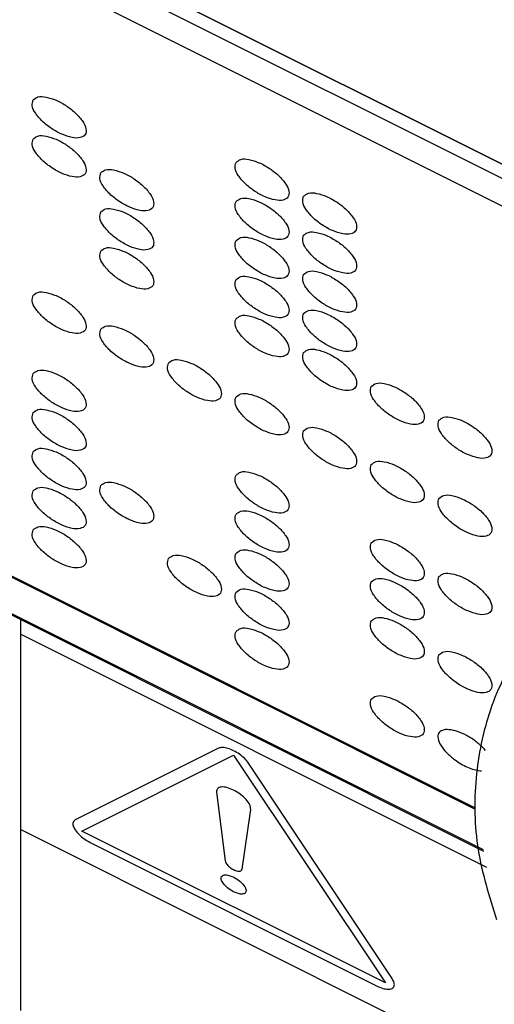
# Model space of a CAD drawing. Header units: inches. Extents: x 60 to 808, y 61 to 535.
# Tile 19 of 27: x 734.9 to 738.18, y 395.89 to 402.69. Entities that reach past the tile are written whole.
import ezdxf

# ---------------------------------------------------------------- set-up
doc = ezdxf.new("R2010")
doc.units = ezdxf.units.IN

msp = doc.modelspace()

# ---------------------------------------------------------------- linework, layer by layer
at = {"color": 250, "linetype": 'Continuous'}
for p, q in [((741.3703, 400.1257), (665.988, 437.8169)), ((665.988, 437.8169), (741.3703, 400.1257)), ((741.2703, 400.0757), (698.2041, 421.6088)), ((741.0803, 399.9807), (729.3726, 405.8346)), ((738.0499, 397.236), (729.3676, 401.5771)), ((729.3726, 401.5846), (738.0478, 397.247)), ((729.7957, 401.1031), (734.9052, 398.5483)), ((729.8007, 401.1106), (738.103, 396.9594)), ((734.9052, 398.5483), (738.1051, 396.9484)), ((734.9052, 398.4483), (734.9052, 398.5483)), ((734.9052, 398.4483), (738.1263, 396.8378)), ((734.9052, 397.0983), (734.9052, 398.4483)), ((736.2736, 397.6593), (735.2823, 397.1636)), ((738.1182, 397.6441), (738.1089, 397.6553)), ((735.3284, 397.0867), (736.3774, 397.6112)), ((736.3774, 397.6112), (737.4265, 396.0377)), ((737.4726, 396.0684), (736.4813, 397.5555)), ((738.0805, 397.5033), (738.0918, 397.503)), ((736.2589, 397.3554), (736.3182, 396.8824)), ((736.4367, 396.8231), (736.4959, 397.2369)), ((734.9052, 397.0983), (747.376, 390.8629)), ((734.9052, 395.8483), (734.9052, 397.0983)), ((737.4265, 396.0377), (735.3284, 397.0867)), ((735.3861, 397.0079), (737.3688, 396.0165))]:
    msp.add_line(p, q, dxfattribs=at)
for points, knots in [([(734.991, 402.1379), (734.9874, 402.1248), (734.9789, 402.0932), (735.0092, 402.041), (735.0543, 401.9881), (735.1177, 401.9384), (735.1874, 401.8994), (735.2549, 401.8772), (735.3114, 401.8715), (735.3565, 401.8942), (735.3601, 401.9445), (735.3331, 401.9945), (735.2867, 402.0483), (735.2239, 402.0976), (735.1536, 402.137), (735.0874, 402.1583), (735.0276, 402.1662), (735.0017, 402.1462), (734.991, 402.1379)], [0, 0, 0, 0, 0.039389, 0.095184, 0.168133, 0.251099, 0.334064, 0.407014, 0.462809, 0.502197, 0.541586, 0.597381, 0.670331, 0.753296, 0.836262, 0.909211, 0.965006, 1.004395, 1.004395, 1.004395, 1.004395]), ([(734.991, 401.8679), (734.9874, 401.8548), (734.9789, 401.8232), (735.0092, 401.771), (735.0543, 401.7181), (735.1177, 401.6684), (735.1874, 401.6294), (735.2549, 401.6072), (735.3114, 401.6015), (735.3565, 401.6242), (735.3601, 401.6745), (735.3331, 401.7245), (735.2867, 401.7783), (735.2239, 401.8276), (735.1536, 401.867), (735.0874, 401.8883), (735.0276, 401.8962), (735.0017, 401.8762), (734.991, 401.8679)], [0, 0, 0, 0, 0.039389, 0.095184, 0.168133, 0.251099, 0.334064, 0.407014, 0.462809, 0.502197, 0.541586, 0.597381, 0.670331, 0.753296, 0.836262, 0.909211, 0.965006, 1.004395, 1.004395, 1.004395, 1.004395]), ([(736.3939, 401.7064), (736.3904, 401.6933), (736.3819, 401.6617), (736.4122, 401.6095), (736.4573, 401.5566), (736.5207, 401.5069), (736.5904, 401.4679), (736.6579, 401.4457), (736.7143, 401.4401), (736.7594, 401.4627), (736.763, 401.5131), (736.7361, 401.563), (736.6896, 401.6168), (736.6268, 401.6661), (736.5566, 401.7055), (736.4904, 401.7268), (736.4306, 401.7347), (736.4046, 401.7147), (736.3939, 401.7064)], [0, 0, 0, 0, 0.039389, 0.095184, 0.168133, 0.251099, 0.334064, 0.407014, 0.462809, 0.502197, 0.541586, 0.597381, 0.670331, 0.753296, 0.836262, 0.909211, 0.965006, 1.004395, 1.004395, 1.004395, 1.004395]), ([(735.4586, 401.6341), (735.4551, 401.621), (735.4466, 401.5894), (735.4769, 401.5371), (735.522, 401.4843), (735.5853, 401.4346), (735.6551, 401.3955), (735.7226, 401.3733), (735.779, 401.3677), (735.8241, 401.3904), (735.8277, 401.4407), (735.8008, 401.4907), (735.7543, 401.5444), (735.6915, 401.5938), (735.6212, 401.6332), (735.5551, 401.6545), (735.4952, 401.6624), (735.4693, 401.6423), (735.4586, 401.6341)], [0, 0, 0, 0, 0.039389, 0.095184, 0.168133, 0.251099, 0.334064, 0.407014, 0.462809, 0.502197, 0.541586, 0.597381, 0.670331, 0.753296, 0.836262, 0.909211, 0.965006, 1.004395, 1.004395, 1.004395, 1.004395]), ([(736.3939, 401.4364), (736.3904, 401.4233), (736.3819, 401.3917), (736.4122, 401.3395), (736.4573, 401.2866), (736.5207, 401.2369), (736.5904, 401.1979), (736.6579, 401.1757), (736.7143, 401.1701), (736.7594, 401.1927), (736.763, 401.2431), (736.7361, 401.293), (736.6896, 401.3468), (736.6268, 401.3961), (736.5566, 401.4355), (736.4904, 401.4568), (736.4306, 401.4647), (736.4046, 401.4447), (736.3939, 401.4364)], [0, 0, 0, 0, 0.039389, 0.095184, 0.168133, 0.251099, 0.334064, 0.407014, 0.462809, 0.502197, 0.541586, 0.597381, 0.670331, 0.753296, 0.836262, 0.909211, 0.965006, 1.004395, 1.004395, 1.004395, 1.004395]), ([(736.8616, 401.4726), (736.858, 401.4595), (736.8495, 401.4279), (736.8798, 401.3757), (736.9249, 401.3228), (736.9883, 401.2731), (737.058, 401.2341), (737.1255, 401.2119), (737.182, 401.2062), (737.2271, 401.2289), (737.2307, 401.2792), (737.2038, 401.3292), (737.1573, 401.383), (737.0945, 401.4323), (737.0242, 401.4717), (736.9581, 401.493), (736.8982, 401.5009), (736.8723, 401.4809), (736.8616, 401.4726)], [0, 0, 0, 0, 0.039389, 0.095184, 0.168133, 0.251099, 0.334064, 0.407014, 0.462809, 0.502197, 0.541586, 0.597381, 0.670331, 0.753296, 0.836262, 0.909211, 0.965006, 1.004395, 1.004395, 1.004395, 1.004395]), ([(735.4586, 401.3641), (735.4551, 401.351), (735.4466, 401.3194), (735.4769, 401.2671), (735.522, 401.2143), (735.5853, 401.1646), (735.6551, 401.1255), (735.7226, 401.1033), (735.779, 401.0977), (735.8241, 401.1204), (735.8277, 401.1707), (735.8008, 401.2207), (735.7543, 401.2744), (735.6915, 401.3238), (735.6212, 401.3632), (735.5551, 401.3845), (735.4952, 401.3924), (735.4693, 401.3723), (735.4586, 401.3641)], [0, 0, 0, 0, 0.039389, 0.095184, 0.168133, 0.251099, 0.334064, 0.407014, 0.462809, 0.502197, 0.541586, 0.597381, 0.670331, 0.753296, 0.836262, 0.909211, 0.965006, 1.004395, 1.004395, 1.004395, 1.004395]), ([(736.3939, 401.1664), (736.3904, 401.1533), (736.3819, 401.1217), (736.4122, 401.0695), (736.4573, 401.0166), (736.5207, 400.9669), (736.5904, 400.9279), (736.6579, 400.9057), (736.7143, 400.9001), (736.7594, 400.9227), (736.763, 400.9731), (736.7361, 401.023), (736.6896, 401.0768), (736.6268, 401.1261), (736.5566, 401.1655), (736.4904, 401.1868), (736.4306, 401.1947), (736.4046, 401.1747), (736.3939, 401.1664)], [0, 0, 0, 0, 0.039389, 0.095184, 0.168133, 0.251099, 0.334064, 0.407014, 0.462809, 0.502197, 0.541586, 0.597381, 0.670331, 0.753296, 0.836262, 0.909211, 0.965006, 1.004395, 1.004395, 1.004395, 1.004395]), ([(736.8616, 401.2026), (736.858, 401.1895), (736.8495, 401.1579), (736.8798, 401.1057), (736.9249, 401.0528), (736.9883, 401.0031), (737.058, 400.9641), (737.1255, 400.9419), (737.182, 400.9362), (737.2271, 400.9589), (737.2307, 401.0092), (737.2038, 401.0592), (737.1573, 401.113), (737.0945, 401.1623), (737.0242, 401.2017), (736.9581, 401.223), (736.8982, 401.2309), (736.8723, 401.2109), (736.8616, 401.2026)], [0, 0, 0, 0, 0.039389, 0.095184, 0.168133, 0.251099, 0.334064, 0.407014, 0.462809, 0.502197, 0.541586, 0.597381, 0.670331, 0.753296, 0.836262, 0.909211, 0.965006, 1.004395, 1.004395, 1.004395, 1.004395]), ([(735.4586, 401.0941), (735.4551, 401.081), (735.4466, 401.0494), (735.4769, 400.9971), (735.522, 400.9443), (735.5853, 400.8946), (735.6551, 400.8555), (735.7226, 400.8333), (735.779, 400.8277), (735.8241, 400.8504), (735.8277, 400.9007), (735.8008, 400.9507), (735.7543, 401.0044), (735.6915, 401.0538), (735.6212, 401.0932), (735.5551, 401.1145), (735.4952, 401.1224), (735.4693, 401.1023), (735.4586, 401.0941)], [0, 0, 0, 0, 0.039389, 0.095184, 0.168133, 0.251099, 0.334064, 0.407014, 0.462809, 0.502197, 0.541586, 0.597381, 0.670331, 0.753296, 0.836262, 0.909211, 0.965006, 1.004395, 1.004395, 1.004395, 1.004395]), ([(736.3939, 400.8964), (736.3904, 400.8833), (736.3819, 400.8517), (736.4122, 400.7995), (736.4573, 400.7466), (736.5207, 400.6969), (736.5904, 400.6579), (736.6579, 400.6357), (736.7143, 400.6301), (736.7594, 400.6527), (736.763, 400.7031), (736.7361, 400.753), (736.6896, 400.8068), (736.6268, 400.8561), (736.5566, 400.8955), (736.4904, 400.9168), (736.4306, 400.9247), (736.4046, 400.9047), (736.3939, 400.8964)], [0, 0, 0, 0, 0.039389, 0.095184, 0.168133, 0.251099, 0.334064, 0.407014, 0.462809, 0.502197, 0.541586, 0.597381, 0.670331, 0.753296, 0.836262, 0.909211, 0.965006, 1.004395, 1.004395, 1.004395, 1.004395]), ([(736.8616, 400.9326), (736.858, 400.9195), (736.8495, 400.8879), (736.8798, 400.8357), (736.9249, 400.7828), (736.9883, 400.7331), (737.058, 400.6941), (737.1255, 400.6719), (737.182, 400.6662), (737.2271, 400.6889), (737.2307, 400.7392), (737.2038, 400.7892), (737.1573, 400.843), (737.0945, 400.8923), (737.0242, 400.9317), (736.9581, 400.953), (736.8982, 400.9609), (736.8723, 400.9409), (736.8616, 400.9326)], [0, 0, 0, 0, 0.039389, 0.095184, 0.168133, 0.251099, 0.334064, 0.407014, 0.462809, 0.502197, 0.541586, 0.597381, 0.670331, 0.753296, 0.836262, 0.909211, 0.965006, 1.004395, 1.004395, 1.004395, 1.004395]), ([(734.991, 400.7879), (734.9874, 400.7748), (734.9789, 400.7432), (735.0092, 400.691), (735.0543, 400.6381), (735.1177, 400.5884), (735.1874, 400.5494), (735.2549, 400.5272), (735.3114, 400.5215), (735.3565, 400.5442), (735.3601, 400.5945), (735.3331, 400.6445), (735.2867, 400.6983), (735.2239, 400.7476), (735.1536, 400.787), (735.0874, 400.8083), (735.0276, 400.8162), (735.0017, 400.7962), (734.991, 400.7879)], [0, 0, 0, 0, 0.039389, 0.095184, 0.168133, 0.251099, 0.334064, 0.407014, 0.462809, 0.502197, 0.541586, 0.597381, 0.670331, 0.753296, 0.836262, 0.909211, 0.965006, 1.004395, 1.004395, 1.004395, 1.004395]), ([(736.3939, 400.6264), (736.3904, 400.6133), (736.3819, 400.5817), (736.4122, 400.5295), (736.4573, 400.4766), (736.5207, 400.4269), (736.5904, 400.3879), (736.6579, 400.3657), (736.7143, 400.3601), (736.7594, 400.3827), (736.763, 400.4331), (736.7361, 400.483), (736.6896, 400.5368), (736.6268, 400.5861), (736.5566, 400.6255), (736.4904, 400.6468), (736.4306, 400.6547), (736.4046, 400.6347), (736.3939, 400.6264)], [0, 0, 0, 0, 0.039389, 0.095184, 0.168133, 0.251099, 0.334064, 0.407014, 0.462809, 0.502197, 0.541586, 0.597381, 0.670331, 0.753296, 0.836262, 0.909211, 0.965006, 1.004395, 1.004395, 1.004395, 1.004395]), ([(736.8616, 400.6626), (736.858, 400.6495), (736.8495, 400.6179), (736.8798, 400.5657), (736.9249, 400.5128), (736.9883, 400.4631), (737.058, 400.4241), (737.1255, 400.4019), (737.182, 400.3962), (737.2271, 400.4189), (737.2307, 400.4692), (737.2038, 400.5192), (737.1573, 400.573), (737.0945, 400.6223), (737.0242, 400.6617), (736.9581, 400.683), (736.8982, 400.6909), (736.8723, 400.6709), (736.8616, 400.6626)], [0, 0, 0, 0, 0.039389, 0.095184, 0.168133, 0.251099, 0.334064, 0.407014, 0.462809, 0.502197, 0.541586, 0.597381, 0.670331, 0.753296, 0.836262, 0.909211, 0.965006, 1.004395, 1.004395, 1.004395, 1.004395]), ([(735.4586, 400.5541), (735.4551, 400.541), (735.4466, 400.5094), (735.4769, 400.4571), (735.522, 400.4043), (735.5853, 400.3546), (735.6551, 400.3155), (735.7226, 400.2933), (735.779, 400.2877), (735.8241, 400.3104), (735.8277, 400.3607), (735.8008, 400.4107), (735.7543, 400.4644), (735.6915, 400.5138), (735.6212, 400.5532), (735.5551, 400.5745), (735.4952, 400.5824), (735.4693, 400.5623), (735.4586, 400.5541)], [0, 0, 0, 0, 0.039389, 0.095184, 0.168133, 0.251099, 0.334064, 0.407014, 0.462809, 0.502197, 0.541586, 0.597381, 0.670331, 0.753296, 0.836262, 0.909211, 0.965006, 1.004395, 1.004395, 1.004395, 1.004395]), ([(736.8616, 400.3926), (736.858, 400.3795), (736.8495, 400.3479), (736.8798, 400.2957), (736.9249, 400.2428), (736.9883, 400.1931), (737.058, 400.1541), (737.1255, 400.1319), (737.182, 400.1262), (737.2271, 400.1489), (737.2307, 400.1992), (737.2038, 400.2492), (737.1573, 400.303), (737.0945, 400.3523), (737.0242, 400.3917), (736.9581, 400.413), (736.8982, 400.4209), (736.8723, 400.4009), (736.8616, 400.3926)], [0, 0, 0, 0, 0.039389, 0.095184, 0.168133, 0.251099, 0.334064, 0.407014, 0.462809, 0.502197, 0.541586, 0.597381, 0.670331, 0.753296, 0.836262, 0.909211, 0.965006, 1.004395, 1.004395, 1.004395, 1.004395]), ([(735.9263, 400.3202), (735.9227, 400.3071), (735.9142, 400.2755), (735.9445, 400.2233), (735.9896, 400.1704), (736.053, 400.1207), (736.1227, 400.0817), (736.1902, 400.0595), (736.2467, 400.0539), (736.2918, 400.0765), (736.2954, 400.1269), (736.2684, 400.1769), (736.222, 400.2306), (736.1592, 400.28), (736.0889, 400.3193), (736.0227, 400.3407), (735.9629, 400.3485), (735.937, 400.3285), (735.9263, 400.3202)], [0, 0, 0, 0, 0.039389, 0.095184, 0.168133, 0.251099, 0.334064, 0.407014, 0.462809, 0.502197, 0.541586, 0.597381, 0.670331, 0.753296, 0.836262, 0.909211, 0.965006, 1.004395, 1.004395, 1.004395, 1.004395]), ([(734.991, 400.2479), (734.9874, 400.2348), (734.9789, 400.2032), (735.0092, 400.151), (735.0543, 400.0981), (735.1177, 400.0484), (735.1874, 400.0094), (735.2549, 399.9872), (735.3114, 399.9815), (735.3565, 400.0042), (735.3601, 400.0545), (735.3331, 400.1045), (735.2867, 400.1583), (735.2239, 400.2076), (735.1536, 400.247), (735.0874, 400.2683), (735.0276, 400.2762), (735.0017, 400.2562), (734.991, 400.2479)], [0, 0, 0, 0, 0.039389, 0.095184, 0.168133, 0.251099, 0.334064, 0.407014, 0.462809, 0.502197, 0.541586, 0.597381, 0.670331, 0.753296, 0.836262, 0.909211, 0.965006, 1.004395, 1.004395, 1.004395, 1.004395]), ([(737.3292, 400.1587), (737.3257, 400.1457), (737.3172, 400.114), (737.3475, 400.0618), (737.3926, 400.009), (737.456, 399.9593), (737.5257, 399.9202), (737.5932, 399.898), (737.6497, 399.8924), (737.6947, 399.9151), (737.6983, 399.9654), (737.6714, 400.0154), (737.6249, 400.0691), (737.5621, 400.1185), (737.4919, 400.1579), (737.4257, 400.1792), (737.3659, 400.187), (737.3399, 400.167), (737.3292, 400.1587)], [0, 0, 0, 0, 0.039389, 0.095184, 0.168133, 0.251099, 0.334064, 0.407014, 0.462809, 0.502197, 0.541586, 0.597381, 0.670331, 0.753296, 0.836262, 0.909211, 0.965006, 1.004395, 1.004395, 1.004395, 1.004395]), ([(736.3939, 400.0864), (736.3904, 400.0733), (736.3819, 400.0417), (736.4122, 399.9895), (736.4573, 399.9366), (736.5207, 399.8869), (736.5904, 399.8479), (736.6579, 399.8257), (736.7143, 399.8201), (736.7594, 399.8427), (736.763, 399.8931), (736.7361, 399.943), (736.6896, 399.9968), (736.6268, 400.0461), (736.5566, 400.0855), (736.4904, 400.1068), (736.4306, 400.1147), (736.4046, 400.0947), (736.3939, 400.0864)], [0, 0, 0, 0, 0.039389, 0.095184, 0.168133, 0.251099, 0.334064, 0.407014, 0.462809, 0.502197, 0.541586, 0.597381, 0.670331, 0.753296, 0.836262, 0.909211, 0.965006, 1.004395, 1.004395, 1.004395, 1.004395]), ([(734.991, 399.9779), (734.9874, 399.9648), (734.9789, 399.9332), (735.0092, 399.881), (735.0543, 399.8281), (735.1177, 399.7784), (735.1874, 399.7394), (735.2549, 399.7172), (735.3114, 399.7115), (735.3565, 399.7342), (735.3601, 399.7845), (735.3331, 399.8345), (735.2867, 399.8883), (735.2239, 399.9376), (735.1536, 399.977), (735.0874, 399.9983), (735.0276, 400.0062), (735.0017, 399.9862), (734.991, 399.9779)], [0, 0, 0, 0, 0.039389, 0.095184, 0.168133, 0.251099, 0.334064, 0.407014, 0.462809, 0.502197, 0.541586, 0.597381, 0.670331, 0.753296, 0.836262, 0.909211, 0.965006, 1.004395, 1.004395, 1.004395, 1.004395]), ([(737.7969, 399.9249), (737.7934, 399.9118), (737.7848, 399.8802), (737.8151, 399.828), (737.8602, 399.7751), (737.9236, 399.7254), (737.9933, 399.6864), (738.0608, 399.6642), (738.1173, 399.6586), (738.1624, 399.6812), (738.166, 399.7316), (738.1391, 399.7816), (738.0926, 399.8353), (738.0298, 399.8847), (737.9595, 399.924), (737.8934, 399.9454), (737.8335, 399.9532), (737.8076, 399.9332), (737.7969, 399.9249)], [0, 0, 0, 0, 0.039389, 0.095184, 0.168133, 0.251099, 0.334064, 0.407014, 0.462809, 0.502197, 0.541586, 0.597381, 0.670331, 0.753296, 0.836262, 0.909211, 0.965006, 1.004395, 1.004395, 1.004395, 1.004395]), ([(736.8616, 399.8526), (736.858, 399.8395), (736.8495, 399.8079), (736.8798, 399.7557), (736.9249, 399.7028), (736.9883, 399.6531), (737.058, 399.6141), (737.1255, 399.5919), (737.182, 399.5862), (737.2271, 399.6089), (737.2307, 399.6592), (737.2038, 399.7092), (737.1573, 399.763), (737.0945, 399.8123), (737.0242, 399.8517), (736.9581, 399.873), (736.8982, 399.8809), (736.8723, 399.8609), (736.8616, 399.8526)], [0, 0, 0, 0, 0.039389, 0.095184, 0.168133, 0.251099, 0.334064, 0.407014, 0.462809, 0.502197, 0.541586, 0.597381, 0.670331, 0.753296, 0.836262, 0.909211, 0.965006, 1.004395, 1.004395, 1.004395, 1.004395]), ([(734.991, 399.7079), (734.9874, 399.6948), (734.9789, 399.6632), (735.0092, 399.611), (735.0543, 399.5581), (735.1177, 399.5084), (735.1874, 399.4694), (735.2549, 399.4472), (735.3114, 399.4415), (735.3565, 399.4642), (735.3601, 399.5145), (735.3331, 399.5645), (735.2867, 399.6183), (735.2239, 399.6676), (735.1536, 399.707), (735.0874, 399.7283), (735.0276, 399.7362), (735.0017, 399.7162), (734.991, 399.7079)], [0, 0, 0, 0, 0.039389, 0.095184, 0.168133, 0.251099, 0.334064, 0.407014, 0.462809, 0.502197, 0.541586, 0.597381, 0.670331, 0.753296, 0.836262, 0.909211, 0.965006, 1.004395, 1.004395, 1.004395, 1.004395]), ([(737.3292, 399.6187), (737.3257, 399.6057), (737.3172, 399.574), (737.3475, 399.5218), (737.3926, 399.469), (737.456, 399.4193), (737.5257, 399.3802), (737.5932, 399.358), (737.6497, 399.3524), (737.6947, 399.3751), (737.6983, 399.4254), (737.6714, 399.4754), (737.6249, 399.5291), (737.5621, 399.5785), (737.4919, 399.6179), (737.4257, 399.6392), (737.3659, 399.647), (737.3399, 399.627), (737.3292, 399.6187)], [0, 0, 0, 0, 0.039389, 0.095184, 0.168133, 0.251099, 0.334064, 0.407014, 0.462809, 0.502197, 0.541586, 0.597381, 0.670331, 0.753296, 0.836262, 0.909211, 0.965006, 1.004395, 1.004395, 1.004395, 1.004395]), ([(736.3939, 399.5464), (736.3904, 399.5333), (736.3819, 399.5017), (736.4122, 399.4495), (736.4573, 399.3966), (736.5207, 399.3469), (736.5904, 399.3079), (736.6579, 399.2857), (736.7143, 399.2801), (736.7594, 399.3027), (736.763, 399.3531), (736.7361, 399.403), (736.6896, 399.4568), (736.6268, 399.5061), (736.5566, 399.5455), (736.4904, 399.5668), (736.4306, 399.5747), (736.4046, 399.5547), (736.3939, 399.5464)], [0, 0, 0, 0, 0.039389, 0.095184, 0.168133, 0.251099, 0.334064, 0.407014, 0.462809, 0.502197, 0.541586, 0.597381, 0.670331, 0.753296, 0.836262, 0.909211, 0.965006, 1.004395, 1.004395, 1.004395, 1.004395]), ([(735.4586, 399.4741), (735.4551, 399.461), (735.4466, 399.4294), (735.4769, 399.3771), (735.522, 399.3243), (735.5853, 399.2746), (735.6551, 399.2355), (735.7226, 399.2133), (735.779, 399.2077), (735.8241, 399.2304), (735.8277, 399.2807), (735.8008, 399.3307), (735.7543, 399.3844), (735.6915, 399.4338), (735.6212, 399.4732), (735.5551, 399.4945), (735.4952, 399.5024), (735.4693, 399.4823), (735.4586, 399.4741)], [0, 0, 0, 0, 0.039389, 0.095184, 0.168133, 0.251099, 0.334064, 0.407014, 0.462809, 0.502197, 0.541586, 0.597381, 0.670331, 0.753296, 0.836262, 0.909211, 0.965006, 1.004395, 1.004395, 1.004395, 1.004395]), ([(734.991, 399.4379), (734.9874, 399.4248), (734.9789, 399.3932), (735.0092, 399.341), (735.0543, 399.2881), (735.1177, 399.2384), (735.1874, 399.1994), (735.2549, 399.1772), (735.3114, 399.1715), (735.3565, 399.1942), (735.3601, 399.2445), (735.3331, 399.2945), (735.2867, 399.3483), (735.2239, 399.3976), (735.1536, 399.437), (735.0874, 399.4583), (735.0276, 399.4662), (735.0017, 399.4462), (734.991, 399.4379)], [0, 0, 0, 0, 0.039389, 0.095184, 0.168133, 0.251099, 0.334064, 0.407014, 0.462809, 0.502197, 0.541586, 0.597381, 0.670331, 0.753296, 0.836262, 0.909211, 0.965006, 1.004395, 1.004395, 1.004395, 1.004395]), ([(737.7969, 399.3849), (737.7934, 399.3718), (737.7848, 399.3402), (737.8151, 399.288), (737.8602, 399.2351), (737.9236, 399.1854), (737.9933, 399.1464), (738.0608, 399.1242), (738.1173, 399.1186), (738.1624, 399.1412), (738.166, 399.1916), (738.1391, 399.2416), (738.0926, 399.2953), (738.0298, 399.3447), (737.9595, 399.384), (737.8934, 399.4054), (737.8335, 399.4132), (737.8076, 399.3932), (737.7969, 399.3849)], [0, 0, 0, 0, 0.039389, 0.095184, 0.168133, 0.251099, 0.334064, 0.407014, 0.462809, 0.502197, 0.541586, 0.597381, 0.670331, 0.753296, 0.836262, 0.909211, 0.965006, 1.004395, 1.004395, 1.004395, 1.004395]), ([(736.3939, 399.2764), (736.3904, 399.2633), (736.3819, 399.2317), (736.4122, 399.1795), (736.4573, 399.1266), (736.5207, 399.0769), (736.5904, 399.0379), (736.6579, 399.0157), (736.7143, 399.0101), (736.7594, 399.0327), (736.763, 399.0831), (736.7361, 399.133), (736.6896, 399.1868), (736.6268, 399.2361), (736.5566, 399.2755), (736.4904, 399.2968), (736.4306, 399.3047), (736.4046, 399.2847), (736.3939, 399.2764)], [0, 0, 0, 0, 0.039389, 0.095184, 0.168133, 0.251099, 0.334064, 0.407014, 0.462809, 0.502197, 0.541586, 0.597381, 0.670331, 0.753296, 0.836262, 0.909211, 0.965006, 1.004395, 1.004395, 1.004395, 1.004395]), ([(734.991, 399.1679), (734.9874, 399.1548), (734.9789, 399.1232), (735.0092, 399.071), (735.0543, 399.0181), (735.1177, 398.9684), (735.1874, 398.9294), (735.2549, 398.9072), (735.3114, 398.9015), (735.3565, 398.9242), (735.3601, 398.9745), (735.3331, 399.0245), (735.2867, 399.0783), (735.2239, 399.1276), (735.1536, 399.167), (735.0874, 399.1883), (735.0276, 399.1962), (735.0017, 399.1762), (734.991, 399.1679)], [0, 0, 0, 0, 0.039389, 0.095184, 0.168133, 0.251099, 0.334064, 0.407014, 0.462809, 0.502197, 0.541586, 0.597381, 0.670331, 0.753296, 0.836262, 0.909211, 0.965006, 1.004395, 1.004395, 1.004395, 1.004395]), ([(737.3292, 399.0787), (737.3257, 399.0657), (737.3172, 399.034), (737.3475, 398.9818), (737.3926, 398.929), (737.456, 398.8793), (737.5257, 398.8402), (737.5932, 398.818), (737.6497, 398.8124), (737.6947, 398.8351), (737.6983, 398.8854), (737.6714, 398.9354), (737.6249, 398.9891), (737.5621, 399.0385), (737.4919, 399.0779), (737.4257, 399.0992), (737.3659, 399.107), (737.3399, 399.087), (737.3292, 399.0787)], [0, 0, 0, 0, 0.039389, 0.095184, 0.168133, 0.251099, 0.334064, 0.407014, 0.462809, 0.502197, 0.541586, 0.597381, 0.670331, 0.753296, 0.836262, 0.909211, 0.965006, 1.004395, 1.004395, 1.004395, 1.004395]), ([(736.3939, 399.0064), (736.3904, 398.9933), (736.3819, 398.9617), (736.4122, 398.9095), (736.4573, 398.8566), (736.5207, 398.8069), (736.5904, 398.7679), (736.6579, 398.7457), (736.7143, 398.7401), (736.7594, 398.7627), (736.763, 398.8131), (736.7361, 398.863), (736.6896, 398.9168), (736.6268, 398.9661), (736.5566, 399.0055), (736.4904, 399.0268), (736.4306, 399.0347), (736.4046, 399.0147), (736.3939, 399.0064)], [0, 0, 0, 0, 0.039389, 0.095184, 0.168133, 0.251099, 0.334064, 0.407014, 0.462809, 0.502197, 0.541586, 0.597381, 0.670331, 0.753296, 0.836262, 0.909211, 0.965006, 1.004395, 1.004395, 1.004395, 1.004395]), ([(735.9263, 398.9702), (735.9227, 398.9571), (735.9142, 398.9255), (735.9445, 398.8733), (735.9896, 398.8204), (736.053, 398.7707), (736.1227, 398.7317), (736.1902, 398.7095), (736.2467, 398.7039), (736.2918, 398.7265), (736.2954, 398.7769), (736.2684, 398.8269), (736.222, 398.8806), (736.1592, 398.93), (736.0889, 398.9693), (736.0227, 398.9907), (735.9629, 398.9985), (735.937, 398.9785), (735.9263, 398.9702)], [0, 0, 0, 0, 0.039389, 0.095184, 0.168133, 0.251099, 0.334064, 0.407014, 0.462809, 0.502197, 0.541586, 0.597381, 0.670331, 0.753296, 0.836262, 0.909211, 0.965006, 1.004395, 1.004395, 1.004395, 1.004395]), ([(739.0466, 398.9639), (738.9142, 398.8842), (738.6479, 398.7241), (738.3441, 398.3591), (738.1335, 397.9291), (738.0357, 397.4511), (738.045, 396.9527), (738.1452, 396.6361), (738.1956, 396.4767)], [0, 0, 0, 0, 0.460866, 0.926564, 1.400672, 1.88466, 2.377658, 2.876771, 2.876771, 2.876771, 2.876771]), ([(737.3292, 398.8087), (737.3257, 398.7957), (737.3172, 398.764), (737.3475, 398.7118), (737.3926, 398.659), (737.456, 398.6093), (737.5257, 398.5702), (737.5932, 398.548), (737.6497, 398.5424), (737.6947, 398.5651), (737.6983, 398.6154), (737.6714, 398.6654), (737.6249, 398.7191), (737.5621, 398.7685), (737.4919, 398.8079), (737.4257, 398.8292), (737.3659, 398.837), (737.3399, 398.817), (737.3292, 398.8087)], [0, 0, 0, 0, 0.039389, 0.095184, 0.168133, 0.251099, 0.334064, 0.407014, 0.462809, 0.502197, 0.541586, 0.597381, 0.670331, 0.753296, 0.836262, 0.909211, 0.965006, 1.004395, 1.004395, 1.004395, 1.004395]), ([(737.7969, 398.8449), (737.7934, 398.8318), (737.7848, 398.8002), (737.8151, 398.748), (737.8602, 398.6951), (737.9236, 398.6454), (737.9933, 398.6064), (738.0608, 398.5842), (738.1173, 398.5786), (738.1624, 398.6012), (738.166, 398.6516), (738.1391, 398.7016), (738.0926, 398.7553), (738.0298, 398.8047), (737.9595, 398.844), (737.8934, 398.8654), (737.8335, 398.8732), (737.8076, 398.8532), (737.7969, 398.8449)], [0, 0, 0, 0, 0.039389, 0.095184, 0.168133, 0.251099, 0.334064, 0.407014, 0.462809, 0.502197, 0.541586, 0.597381, 0.670331, 0.753296, 0.836262, 0.909211, 0.965006, 1.004395, 1.004395, 1.004395, 1.004395]), ([(736.3939, 398.7364), (736.3904, 398.7233), (736.3819, 398.6917), (736.4122, 398.6395), (736.4573, 398.5866), (736.5207, 398.5369), (736.5904, 398.4979), (736.6579, 398.4757), (736.7143, 398.4701), (736.7594, 398.4927), (736.763, 398.5431), (736.7361, 398.593), (736.6896, 398.6468), (736.6268, 398.6961), (736.5566, 398.7355), (736.4904, 398.7568), (736.4306, 398.7647), (736.4046, 398.7447), (736.3939, 398.7364)], [0, 0, 0, 0, 0.039389, 0.095184, 0.168133, 0.251099, 0.334064, 0.407014, 0.462809, 0.502197, 0.541586, 0.597381, 0.670331, 0.753296, 0.836262, 0.909211, 0.965006, 1.004395, 1.004395, 1.004395, 1.004395]), ([(737.3292, 398.5387), (737.3257, 398.5257), (737.3172, 398.494), (737.3475, 398.4418), (737.3926, 398.389), (737.456, 398.3393), (737.5257, 398.3002), (737.5932, 398.278), (737.6497, 398.2724), (737.6947, 398.2951), (737.6983, 398.3454), (737.6714, 398.3954), (737.6249, 398.4491), (737.5621, 398.4985), (737.4919, 398.5379), (737.4257, 398.5592), (737.3659, 398.567), (737.3399, 398.547), (737.3292, 398.5387)], [0, 0, 0, 0, 0.039389, 0.095184, 0.168133, 0.251099, 0.334064, 0.407014, 0.462809, 0.502197, 0.541586, 0.597381, 0.670331, 0.753296, 0.836262, 0.909211, 0.965006, 1.004395, 1.004395, 1.004395, 1.004395]), ([(736.3939, 398.4664), (736.3904, 398.4533), (736.3819, 398.4217), (736.4122, 398.3695), (736.4573, 398.3166), (736.5207, 398.2669), (736.5904, 398.2279), (736.6579, 398.2057), (736.7143, 398.2001), (736.7594, 398.2227), (736.763, 398.2731), (736.7361, 398.323), (736.6896, 398.3768), (736.6268, 398.4261), (736.5566, 398.4655), (736.4904, 398.4868), (736.4306, 398.4947), (736.4046, 398.4747), (736.3939, 398.4664)], [0, 0, 0, 0, 0.039389, 0.095184, 0.168133, 0.251099, 0.334064, 0.407014, 0.462809, 0.502197, 0.541586, 0.597381, 0.670331, 0.753296, 0.836262, 0.909211, 0.965006, 1.004395, 1.004395, 1.004395, 1.004395]), ([(737.7969, 398.3049), (737.7934, 398.2918), (737.7848, 398.2602), (737.8151, 398.208), (737.8602, 398.1551), (737.9236, 398.1054), (737.9933, 398.0664), (738.0608, 398.0442), (738.1173, 398.0386), (738.1624, 398.0612), (738.166, 398.1116), (738.1391, 398.1616), (738.0926, 398.2153), (738.0298, 398.2647), (737.9595, 398.304), (737.8934, 398.3254), (737.8335, 398.3332), (737.8076, 398.3132), (737.7969, 398.3049)], [0, 0, 0, 0, 0.039389, 0.095184, 0.168133, 0.251099, 0.334064, 0.407014, 0.462809, 0.502197, 0.541586, 0.597381, 0.670331, 0.753296, 0.836262, 0.909211, 0.965006, 1.004395, 1.004395, 1.004395, 1.004395]), ([(737.3292, 397.9987), (737.3257, 397.9857), (737.3172, 397.954), (737.3475, 397.9018), (737.3926, 397.849), (737.456, 397.7993), (737.5257, 397.7602), (737.5932, 397.738), (737.6497, 397.7324), (737.6947, 397.7551), (737.6983, 397.8054), (737.6714, 397.8554), (737.6249, 397.9091), (737.5621, 397.9585), (737.4919, 397.9979), (737.4257, 398.0192), (737.3659, 398.027), (737.3399, 398.007), (737.3292, 397.9987)], [0, 0, 0, 0, 0.039389, 0.095184, 0.168133, 0.251099, 0.334064, 0.407014, 0.462809, 0.502197, 0.541586, 0.597381, 0.670331, 0.753296, 0.836262, 0.909211, 0.965006, 1.004395, 1.004395, 1.004395, 1.004395]), ([(738.1089, 397.6553), (738.0914, 397.6722), (738.0556, 397.7066), (737.9933, 397.7462), (737.93, 397.7753), (737.872, 397.7891), (737.8239, 397.7885), (737.7893, 397.7633), (737.7883, 397.7194), (737.8107, 397.6743), (737.8501, 397.6252), (737.8859, 397.5965), (737.905, 397.5811)], [0, 0, 0, 0, 0.0726785, 0.1486019, 0.2201931, 0.2807839, 0.3265972, 0.3606814, 0.3968594, 0.4465555, 0.5104939, 0.5838998, 0.5838998, 0.5838998, 0.5838998]), ([(736.4813, 397.5555), (736.4727, 397.5664), (736.4545, 397.5897), (736.4188, 397.6183), (736.3791, 397.6426), (736.3394, 397.6584), (736.3033, 397.667), (736.2825, 397.6616), (736.2736, 397.6593)], [0, 0, 0, 0, 0.0415662, 0.0885095, 0.136372, 0.1805129, 0.2170731, 0.2443093, 0.2443093, 0.2443093, 0.2443093]), ([(737.905, 397.5811), (737.9195, 397.5711), (737.9481, 397.5512), (737.9934, 397.5283), (738.0374, 397.511), (738.0668, 397.5058), (738.0805, 397.5033)], [0, 0, 0, 0, 0.0528791, 0.1043596, 0.1520097, 0.1938037, 0.1938037, 0.1938037, 0.1938037]), ([(736.4959, 397.2369), (736.4945, 397.2475), (736.491, 397.2729), (736.4627, 397.3075), (736.4252, 397.3417), (736.3797, 397.37), (736.3339, 397.3878), (736.2957, 397.3943), (736.2617, 397.3834), (736.2598, 397.3644), (736.2589, 397.3554)], [0, 0, 0, 0, 0.0316342, 0.0758347, 0.1291076, 0.1847238, 0.2352953, 0.274925, 0.3024497, 0.3276299, 0.3276299, 0.3276299, 0.3276299]), ([(735.2823, 397.1636), (735.2765, 397.1589), (735.2641, 397.1489), (735.2672, 397.12), (735.2827, 397.0914), (735.3095, 397.0604), (735.3445, 397.0311), (735.3721, 397.0157), (735.3861, 397.0079)], [0, 0, 0, 0, 0.0210283, 0.0450701, 0.0780204, 0.1195865, 0.1665298, 0.2143924, 0.2143924, 0.2143924, 0.2143924]), ([(736.3182, 396.8824), (736.3208, 396.8752), (736.327, 396.8581), (736.3492, 396.8379), (736.376, 396.8201), (736.4019, 396.8106), (736.4275, 396.8073), (736.434, 396.8185), (736.4367, 396.8231)], [0, 0, 0, 0, 0.022702, 0.0537433, 0.087748, 0.1180055, 0.1395368, 0.1543089, 0.1543089, 0.1543089, 0.1543089]), ([(736.2942, 396.7734), (736.2927, 396.7662), (736.2889, 396.7484), (736.3084, 396.7207), (736.3353, 396.6934), (736.3709, 396.6697), (736.4072, 396.6548), (736.4381, 396.6489), (736.4644, 396.6599), (736.4644, 396.6884), (736.4471, 396.7147), (736.4194, 396.7425), (736.3839, 396.7662), (736.3483, 396.7805), (736.3152, 396.7879), (736.3003, 396.7775), (736.2942, 396.7734)], [0, 0, 0, 0, 0.0212387, 0.0528135, 0.0937741, 0.1382793, 0.1792394, 0.210815, 0.2320532, 0.2532914, 0.284867, 0.3258271, 0.3703323, 0.4112929, 0.4428677, 0.4641064, 0.4641064, 0.4641064, 0.4641064]), ([(737.3688, 396.0165), (737.3823, 396.0104), (737.4069, 395.9994), (737.4424, 395.9928), (737.4718, 395.9954), (737.4905, 396.0145), (737.488, 396.0427), (737.4783, 396.059), (737.4726, 396.0684)], [0, 0, 0, 0, 0.0441408, 0.0807012, 0.1079371, 0.1289655, 0.1530074, 0.1859575, 0.1859575, 0.1859575, 0.1859575])]:
    msp.add_open_spline(points, degree=3, knots=knots, dxfattribs=at)

doc.saveas('drawing.dxf')
